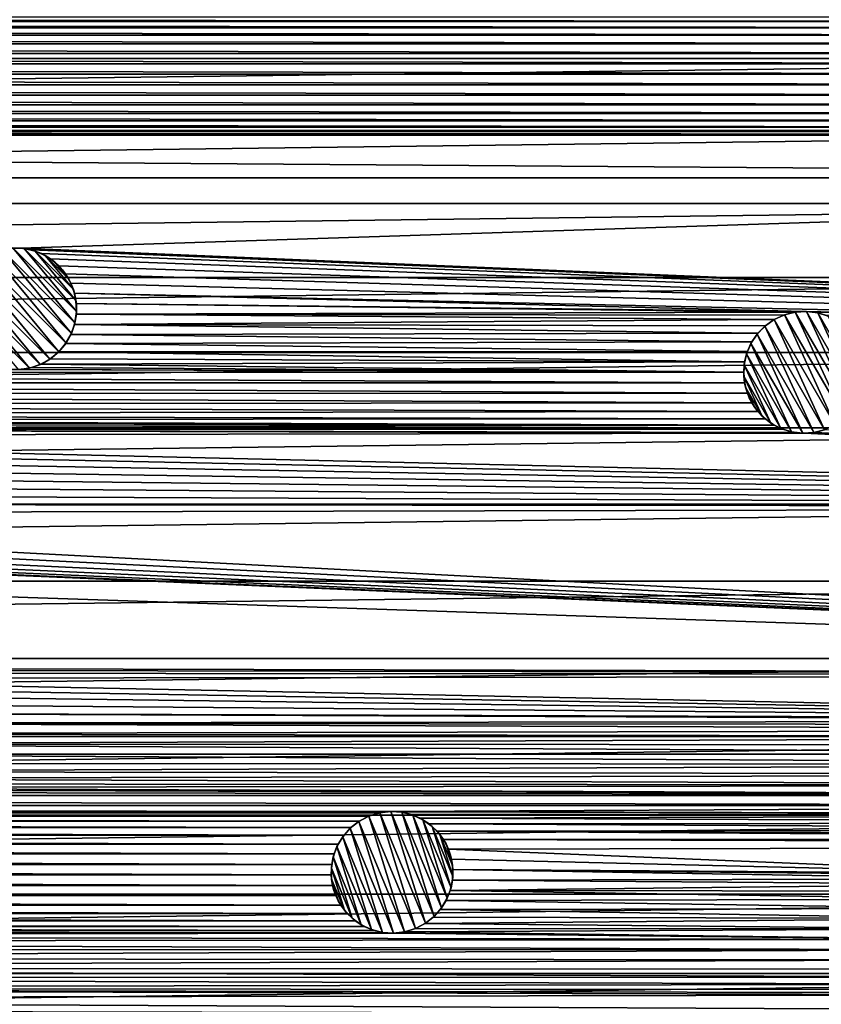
# Model space of a CAD drawing. Header units: metres. Extents: x -150 to 150, y -150 to 150.
# Tile 55 of 64: x 51 to 83, y 22 to 62. Entities that reach past the tile are written whole.
import ezdxf

# ---------------------------------------------------------------- set-up
doc = ezdxf.new("R2010")
doc.units = ezdxf.units.M
doc.layers.add('solid_P32600', color=7, linetype='CONTINUOUS')

msp = doc.modelspace()

# ---------------------------------------------------------------- linework, layer by layer
at = {"layer": 'solid_P32600'}
for points in [[(114.539948, 63.573185, 5), (-114.539948, 63.573185, 5), (-116.113564, 60.651768, 5)], [(116.113564, 60.651768, 5), (114.539948, 63.573185, 5), (-116.113564, 60.651768, 5)], [(102.67305, 62.165062), (-102.67305, 62.165062), (-103.07444, 62.350662)], [(103.07444, 62.350662), (102.67305, 62.165062), (-103.07444, 62.350662)], [(102.311623, 61.910244), (-102.311623, 61.910244), (-102.67305, 62.165062)], [(102.311623, 61.910244), (-102.67305, 62.165062), (102.67305, 62.165062)], [(102.007935, 61.606968), (-102.007935, 61.606968), (-102.311623, 61.910244)], [(102.311623, 61.910244), (102.007935, 61.606968), (-102.311623, 61.910244)], [(101.758728, 61.249569), (-101.758728, 61.249569), (-102.007935, 61.606968)], [(102.007935, 61.606968), (101.758728, 61.249569), (-102.007935, 61.606968)], [(101.573814, 60.855049), (-101.573814, 60.855049), (-101.758728, 61.249569)], [(101.758728, 61.249569), (101.573814, 60.855049), (-101.758728, 61.249569)], [(116.113564, 60.651768, 5), (-116.113564, 60.651768, 5), (-117.611496, 57.693214, 5)], [(117.611496, 57.693214, 5), (116.113564, 60.651768, 5), (-117.611496, 57.693214, 5)], [(101.461876, 60.433971), (-101.461876, 60.433971), (-101.573814, 60.855049)], [(101.573814, 60.855049), (101.461876, 60.433971), (-101.573814, 60.855049)], [(101.42305, 60), (-101.42305, 60), (-101.461876, 60.433971)], [(101.461876, 60.433971), (101.42305, 60), (-101.461876, 60.433971)], [(101.461876, 59.566029), (-101.461876, 59.566029), (-101.42305, 60)], [(101.42305, 60), (101.461876, 59.566029), (-101.42305, 60)], [(101.573814, 59.144951), (-101.573814, 59.144951), (-101.461876, 59.566029)], [(101.461876, 59.566029), (101.573814, 59.144951), (-101.461876, 59.566029)], [(101.758728, 58.750431), (-101.758728, 58.750431), (-101.573814, 59.144951)], [(101.573814, 59.144951), (101.758728, 58.750431), (-101.573814, 59.144951)], [(102.007935, 58.393032), (-102.007935, 58.393032), (-101.758728, 58.750431)], [(101.758728, 58.750431), (102.007935, 58.393032), (-101.758728, 58.750431)], [(102.316635, 58.085548), (-102.316635, 58.085548), (-102.007935, 58.393032)], [(102.007935, 58.393032), (102.316635, 58.085548), (-102.007935, 58.393032)], [(103.068291, 57.651577), (-103.068291, 57.651577), (-102.67305, 57.834938)], [(102.67305, 57.834938), (-102.67305, 57.834938), (-102.316635, 58.085548)], [(102.67305, 57.834938), (103.068291, 57.651577), (-102.67305, 57.834938)], [(102.316635, 58.085548), (102.67305, 57.834938), (-102.316635, 58.085548)], [(-103.92305, 57.500862), (139.255417, 55.748329), (-139.255417, 55.748329)], [(117.611496, 57.693214, 5), (-117.611496, 57.693214, 5), (-119.035812, 54.693779, 5)], [(119.035812, 54.693779, 5), (117.611496, 57.693214, 5), (-119.035812, 54.693779, 5)], [(103.92305, 57.500862), (-103.92305, 57.500862), (-103.48893, 57.537979)], [(103.92305, 57.500862), (139.255417, 55.748329), (-103.92305, 57.500862)], [(103.48893, 57.537979), (-103.48893, 57.537979), (-103.068291, 57.651577)], [(103.48893, 57.537979), (103.92305, 57.500862), (-103.48893, 57.537979)], [(103.068291, 57.651577), (103.48893, 57.537979), (-103.068291, 57.651577)], [(50.599171, 52.870987), (-139.255417, 55.748329), (139.255417, 55.748329)], [(50.599171, 52.870987), (50.163467, 52.871845), (-139.255417, 55.748329)], [(50.599171, 52.870987), (139.255417, 55.748329), (141.749542, 49.061657)], [(119.035812, 54.693779, 5), (-119.035812, 54.693779, 5), (-120.384026, 51.658955, 5)], [(120.384026, 51.658955, 5), (119.035812, 54.693779, 5), (-120.384026, 51.658955, 5)], [(48.977123, 52.447952, -2.5), (49.37291, 52.668911, -2.5), (52.447952, 48.977123, -2.5)], [(49.37291, 52.668911, -2.5), (49.808212, 52.813446, -2.5), (52.668911, 49.37291, -2.5)], [(49.37291, 52.668911, -2.5), (52.668911, 49.37291, -2.5), (52.447952, 48.977123, -2.5)], [(49.808212, 52.813446, -2.5), (50.267914, 52.878548, -2.5), (52.813446, 49.808212, -2.5)], [(49.808212, 52.813446, -2.5), (52.813446, 49.808212, -2.5), (52.668911, 49.37291, -2.5)], [(50.267914, 52.878548, -2.5), (50.163467, 52.871845), (50.599171, 52.870987)], [(50.267914, 52.878548, -2.5), (50.599171, 52.870987), (50.724892, 52.856483, -2.5)], [(50.267914, 52.878548, -2.5), (52.878548, 50.267914, -2.5), (52.813446, 49.808212, -2.5)], [(50.267914, 52.878548, -2.5), (50.724892, 52.856483, -2.5), (52.878548, 50.267914, -2.5)], [(51.028404, 52.796173), (50.599171, 52.870987), (141.749542, 49.061657)], [(50.724892, 52.856483, -2.5), (50.599171, 52.870987), (51.028404, 52.796173)], [(50.724892, 52.856483, -2.5), (51.028404, 52.796173), (51.177952, 52.750561, -2.5)], [(50.724892, 52.856483, -2.5), (52.856483, 50.724892, -2.5), (52.878548, 50.267914, -2.5)], [(50.724892, 52.856483, -2.5), (51.177952, 52.750561, -2.5), (52.856483, 50.724892, -2.5)], [(51.437538, 52.646347), (51.028404, 52.796173), (141.749542, 49.061657)], [(51.177952, 52.750561, -2.5), (51.028404, 52.796173), (51.437538, 52.646347)], [(51.177952, 52.750561, -2.5), (51.437538, 52.646347), (51.595501, 52.565647, -2.5)], [(51.177952, 52.750561, -2.5), (52.750561, 51.177952, -2.5), (52.856483, 50.724892, -2.5)], [(51.177952, 52.750561, -2.5), (51.595501, 52.565647, -2.5), (52.750561, 51.177952, -2.5)], [(51.8153, 52.429237), (51.437538, 52.646347), (141.749542, 49.061657)], [(51.595501, 52.565647, -2.5), (51.437538, 52.646347), (51.8153, 52.429237)], [(51.595501, 52.565647, -2.5), (51.8153, 52.429237), (51.979885, 52.302597, -2.5)], [(51.595501, 52.565647, -2.5), (52.565647, 51.595501, -2.5), (52.750561, 51.177952, -2.5)], [(51.595501, 52.565647, -2.5), (51.979885, 52.302597, -2.5), (52.565647, 51.595501, -2.5)], [(51.785595, 48.314762, -2.5), (48.314762, 51.785595, -2.5), (48.61359, 52.149124, -2.5)], [(48.977123, 52.447952, -2.5), (52.149124, 48.61359, -2.5), (48.61359, 52.149124, -2.5)], [(52.149124, 48.61359, -2.5), (51.785595, 48.314762, -2.5), (48.61359, 52.149124, -2.5)], [(48.977123, 52.447952, -2.5), (52.447952, 48.977123, -2.5), (52.149124, 48.61359, -2.5)], [(52.148518, 52.148518), (51.8153, 52.429237), (141.749542, 49.061657)], [(51.979885, 52.302597, -2.5), (51.8153, 52.429237), (52.148518, 52.148518)], [(51.979885, 52.302597, -2.5), (52.148518, 52.148518), (52.302597, 51.979885, -2.5)], [(51.979885, 52.302597, -2.5), (52.302597, 51.979885, -2.5), (52.565647, 51.595501, -2.5)], [(52.429237, 51.8153), (52.148518, 52.148518), (141.749542, 49.061657)], [(52.302597, 51.979885, -2.5), (52.148518, 52.148518), (52.429237, 51.8153)], [(51.389809, 48.093803, -2.5), (48.093803, 51.389809, -2.5), (48.314762, 51.785595, -2.5)], [(51.785595, 48.314762, -2.5), (51.389809, 48.093803, -2.5), (48.314762, 51.785595, -2.5)], [(52.302597, 51.979885, -2.5), (52.429237, 51.8153), (52.565647, 51.595501, -2.5)], [(52.646347, 51.437538), (52.429237, 51.8153), (141.749542, 49.061657)], [(52.565647, 51.595501, -2.5), (52.429237, 51.8153), (52.646347, 51.437538)], [(120.384026, 51.658955, 5), (-120.384026, 51.658955, 5), (-121.653488, 48.594536, 5)], [(121.653488, 48.594536, 5), (120.384026, 51.658955, 5), (-121.653488, 48.594536, 5)], [(50.954502, 47.949268, -2.5), (47.949268, 50.954502, -2.5), (48.093803, 51.389809, -2.5)], [(51.389809, 48.093803, -2.5), (50.954502, 47.949268, -2.5), (48.093803, 51.389809, -2.5)], [(52.565647, 51.595501, -2.5), (52.646347, 51.437538), (52.750561, 51.177952, -2.5)], [(52.796173, 51.028404), (52.646347, 51.437538), (141.749542, 49.061657)], [(52.750561, 51.177952, -2.5), (52.646347, 51.437538), (52.796173, 51.028404)], [(50.954502, 47.949268, -2.5), (50.494801, 47.884171, -2.5), (47.949268, 50.954502, -2.5)], [(52.750561, 51.177952, -2.5), (52.796173, 51.028404), (52.856483, 50.724892, -2.5)], [(52.796173, 51.028404), (141.749542, 49.061657), (82.748726, 50.274139)], [(52.870987, 50.599171), (52.796173, 51.028404), (82.748726, 50.274139)], [(52.856483, 50.724892, -2.5), (52.796173, 51.028404), (52.870987, 50.599171)], [(52.856483, 50.724892, -2.5), (52.870987, 50.599171), (52.878548, 50.267914, -2.5)], [(52.870987, 50.599171), (82.748726, 50.274139), (82.314606, 50.237019)], [(52.871845, 50.163467), (52.870987, 50.599171), (82.314606, 50.237019)], [(52.878548, 50.267914, -2.5), (52.870987, 50.599171), (52.871845, 50.163467)], [(52.795341, 49.734535), (52.871845, 50.163467), (81.498726, 49.940063)], [(52.813446, 49.808212, -2.5), (52.871845, 50.163467), (52.795341, 49.734535)], [(52.878548, 50.267914, -2.5), (52.871845, 50.163467), (52.813446, 49.808212, -2.5)], [(52.871845, 50.163467), (82.314606, 50.237019), (81.900124, 50.12566)], [(52.871845, 50.163467), (81.900124, 50.12566), (81.498726, 49.940063)], [(81.927216, 50.134621, -2.5), (81.498726, 49.940063, -2.5), (81.900124, 50.12566)], [(81.927216, 50.134621, -2.5), (83.998726, 45.609936, -2.5), (81.498726, 49.940063, -2.5)], [(81.498726, 49.940063, -2.5), (81.498726, 49.940063), (81.900124, 50.12566)], [(81.927216, 50.134621, -2.5), (81.900124, 50.12566), (82.314606, 50.237019)], [(81.927216, 50.134621, -2.5), (82.314606, 50.237019), (82.366699, 50.245613, -2.5)], [(81.927216, 50.134621, -2.5), (82.366699, 50.245613, -2.5), (84.381462, 45.883739, -2.5)], [(81.927216, 50.134621, -2.5), (84.381462, 45.883739, -2.5), (83.998726, 45.609936, -2.5)], [(82.366699, 50.245613, -2.5), (82.314606, 50.237019), (82.748726, 50.274139)], [(82.366699, 50.245613, -2.5), (82.748726, 50.274139), (82.824585, 50.272556, -2.5)], [(82.366699, 50.245613, -2.5), (82.824585, 50.272556, -2.5), (84.697327, 46.208851, -2.5)], [(82.366699, 50.245613, -2.5), (84.697327, 46.208851, -2.5), (84.381462, 45.883739, -2.5)], [(83.182846, 50.237019), (82.748726, 50.274139), (141.749542, 49.061657)], [(82.824585, 50.272556, -2.5), (82.748726, 50.274139), (83.182846, 50.237019)], [(82.824585, 50.272556, -2.5), (83.182846, 50.237019), (83.285469, 50.216461, -2.5)], [(82.824585, 50.272556, -2.5), (84.9496, 46.591911, -2.5), (84.697327, 46.208851, -2.5)], [(82.824585, 50.272556, -2.5), (83.285469, 50.216461, -2.5), (84.9496, 46.591911, -2.5)], [(83.603485, 50.123421), (83.182846, 50.237019), (141.749542, 49.061657)], [(83.285469, 50.216461, -2.5), (83.182846, 50.237019), (83.603485, 50.123421)], [(83.285469, 50.216461, -2.5), (83.603485, 50.123421), (83.721161, 50.076878, -2.5)], [(83.285469, 50.216461, -2.5), (85.131462, 47.0191, -2.5), (84.9496, 46.591911, -2.5)], [(83.285469, 50.216461, -2.5), (83.721161, 50.076878, -2.5), (85.131462, 47.0191, -2.5)], [(52.647129, 49.324814), (52.795341, 49.734535), (80.833618, 49.381969)], [(52.668911, 49.37291, -2.5), (52.795341, 49.734535), (52.647129, 49.324814)], [(52.813446, 49.808212, -2.5), (52.795341, 49.734535), (52.668911, 49.37291, -2.5)], [(52.795341, 49.734535), (81.498726, 49.940063), (81.137299, 49.685246)], [(52.795341, 49.734535), (81.137299, 49.685246), (80.833618, 49.381969)], [(81.11599, 49.666264, -2.5), (80.833618, 49.381969), (81.137299, 49.685246)], [(81.11599, 49.666264, -2.5), (81.137299, 49.685246), (81.498726, 49.940063)], [(81.11599, 49.666264, -2.5), (81.498726, 49.940063), (81.498726, 49.940063, -2.5)], [(83.570244, 45.415379, -2.5), (81.11599, 49.666264, -2.5), (81.498726, 49.940063, -2.5)], [(83.998726, 45.609936, -2.5), (83.570244, 45.415379, -2.5), (81.498726, 49.940063, -2.5)], [(52.432285, 48.953274), (52.647129, 49.324814), (80.584412, 49.02457)], [(52.447952, 48.977123, -2.5), (52.647129, 49.324814), (52.432285, 48.953274)], [(52.668911, 49.37291, -2.5), (52.647129, 49.324814), (52.447952, 48.977123, -2.5)], [(52.647129, 49.324814), (80.833618, 49.381969), (80.584412, 49.02457)], [(80.547852, 48.958088, -2.5), (80.584412, 49.02457), (80.800125, 49.341148, -2.5)], [(82.672874, 45.277443, -2.5), (80.547852, 48.958088, -2.5), (80.800125, 49.341148, -2.5)], [(80.800125, 49.341148, -2.5), (80.584412, 49.02457), (80.833618, 49.381969)], [(80.800125, 49.341148, -2.5), (80.833618, 49.381969), (81.11599, 49.666264, -2.5)], [(83.130753, 45.304386, -2.5), (80.800125, 49.341148, -2.5), (81.11599, 49.666264, -2.5)], [(83.130753, 45.304386, -2.5), (82.672874, 45.277443, -2.5), (80.800125, 49.341148, -2.5)], [(83.570244, 45.415379, -2.5), (83.130753, 45.304386, -2.5), (81.11599, 49.666264, -2.5)], [(52.447952, 48.977123, -2.5), (52.432285, 48.953274), (52.149124, 48.61359)], [(52.447952, 48.977123, -2.5), (52.149124, 48.61359), (52.149124, 48.61359, -2.5)], [(52.149124, 48.61359), (52.432285, 48.953274), (80.399498, 48.630051)], [(52.432285, 48.953274), (80.584412, 49.02457), (80.399498, 48.630051)], [(80.36599, 48.530899, -2.5), (80.399498, 48.630051), (80.547852, 48.958088, -2.5)], [(82.211983, 45.333538, -2.5), (80.36599, 48.530899, -2.5), (80.547852, 48.958088, -2.5)], [(80.547852, 48.958088, -2.5), (80.399498, 48.630051), (80.584412, 49.02457)], [(82.672874, 45.277443, -2.5), (82.211983, 45.333538, -2.5), (80.547852, 48.958088, -2.5)], [(121.653488, 48.594536, 5), (-121.653488, 48.594536, 5), (-122.844788, 45.49852, 5)], [(122.844788, 45.49852, 5), (121.653488, 48.594536, 5), (-122.844788, 45.49852, 5)], [(52.149124, 48.61359, -2.5), (51.809444, 48.330429), (51.785595, 48.314762, -2.5)], [(51.809444, 48.330429), (52.149124, 48.61359), (80.28756, 48.208969)], [(52.149124, 48.61359, -2.5), (52.149124, 48.61359), (51.809444, 48.330429)], [(52.149124, 48.61359), (80.399498, 48.630051), (80.28756, 48.208969)], [(80.269028, 48.083782, -2.5), (80.28756, 48.208969), (80.36599, 48.530899, -2.5)], [(81.776291, 45.473122, -2.5), (80.269028, 48.083782, -2.5), (80.36599, 48.530899, -2.5)], [(80.36599, 48.530899, -2.5), (80.28756, 48.208969), (80.399498, 48.630051)], [(82.211983, 45.333538, -2.5), (81.776291, 45.473122, -2.5), (80.36599, 48.530899, -2.5)], [(51.389809, 48.093803, -2.5), (51.028183, 47.967377), (50.954502, 47.949268, -2.5)], [(51.028183, 47.967377), (51.437904, 48.115589), (80.248726, 47.775002)], [(51.389809, 48.093803, -2.5), (51.437904, 48.115589), (51.028183, 47.967377)], [(51.785595, 48.314762, -2.5), (51.437904, 48.115589), (51.389809, 48.093803, -2.5)], [(51.437904, 48.115589), (51.809444, 48.330429), (80.28756, 48.208969)], [(51.785595, 48.314762, -2.5), (51.809444, 48.330429), (51.437904, 48.115589)], [(51.437904, 48.115589), (80.28756, 48.208969), (80.248726, 47.775002)], [(80.269028, 48.083782, -2.5), (80.248726, 47.775002), (80.28756, 48.208969)], [(80.254082, 47.618744, -2.5), (80.248726, 47.775002), (80.269028, 48.083782, -2.5)], [(81.366081, 45.692699, -2.5), (80.254082, 47.618744, -2.5), (80.269028, 48.083782, -2.5)], [(81.776291, 45.473122, -2.5), (81.366081, 45.692699, -2.5), (80.269028, 48.083782, -2.5)], [(2.349231, 47.755051), (50.163544, 47.891727), (80.248726, 47.775002)], [(2.349231, 47.755051), (80.248726, 47.775002), (80.28756, 47.34103)], [(2.460035, 47.340416), (2.349231, 47.755051), (80.28756, 47.34103)], [(50.163544, 47.891727), (50.599247, 47.890873), (80.248726, 47.775002)], [(50.494801, 47.884171, -2.5), (50.599247, 47.890873), (50.163544, 47.891727)], [(50.954502, 47.949268, -2.5), (50.599247, 47.890873), (50.494801, 47.884171, -2.5)], [(50.599247, 47.890873), (51.028183, 47.967377), (80.248726, 47.775002)], [(50.954502, 47.949268, -2.5), (51.028183, 47.967377), (50.599247, 47.890873)], [(80.254082, 47.618744, -2.5), (80.28756, 47.34103), (80.248726, 47.775002)], [(2.460035, 47.340416), (80.28756, 47.34103), (80.399498, 46.919949)], [(2.5, 46.900002), (2.460035, 47.340416), (80.399498, 46.919949)], [(80.324623, 47.167561, -2.5), (80.28756, 47.34103), (80.254082, 47.618744, -2.5)], [(81.01062, 45.979382, -2.5), (80.324623, 47.167561, -2.5), (80.254082, 47.618744, -2.5)], [(81.366081, 45.692699, -2.5), (81.01062, 45.979382, -2.5), (80.254082, 47.618744, -2.5)], [(80.324623, 47.167561, -2.5), (80.399498, 46.919949), (80.28756, 47.34103)], [(2.460035, 46.459583), (2.5, 46.900002), (80.584412, 46.525429)], [(2.5, 46.900002), (80.399498, 46.919949), (80.584412, 46.525429)], [(80.479225, 46.728195, -2.5), (80.399498, 46.919949), (80.324623, 47.167561, -2.5)], [(80.707413, 46.332954, -2.5), (80.479225, 46.728195, -2.5), (80.324623, 47.167561, -2.5)], [(81.01062, 45.979382, -2.5), (80.707413, 46.332954, -2.5), (80.324623, 47.167561, -2.5)], [(80.479225, 46.728195, -2.5), (80.584412, 46.525429), (80.399498, 46.919949)], [(2.349231, 46.044949), (2.460035, 46.459583), (80.833618, 46.16803)], [(2.460035, 46.459583), (80.584412, 46.525429), (80.833618, 46.16803)], [(80.707413, 46.332954, -2.5), (80.584412, 46.525429), (80.479225, 46.728195, -2.5)], [(80.707413, 46.332954, -2.5), (80.833618, 46.16803), (80.584412, 46.525429)], [(2.349231, 46.044949), (80.833618, 46.16803), (81.142311, 45.86055)], [(18.056864, 45.82671), (2.349231, 46.044949), (81.142311, 45.86055)], [(81.01062, 45.979382, -2.5), (80.833618, 46.16803), (80.707413, 46.332954, -2.5)], [(81.01062, 45.979382, -2.5), (81.142311, 45.86055), (80.833618, 46.16803)], [(18.056864, 45.82671), (81.142311, 45.86055), (81.498726, 45.609936)], [(18.488953, 45.770691), (18.056864, 45.82671), (81.498726, 45.609936)], [(18.904232, 45.638855), (18.488953, 45.770691), (81.498726, 45.609936)], [(19.291101, 45.438427), (18.904232, 45.638855), (81.498726, 45.609936)], [(81.366081, 45.692699, -2.5), (81.142311, 45.86055), (81.01062, 45.979382, -2.5)], [(81.366081, 45.692699, -2.5), (81.498726, 45.609936), (81.142311, 45.86055)], [(81.776291, 45.473122, -2.5), (81.498726, 45.609936), (81.366081, 45.692699, -2.5)], [(122.844788, 45.49852, 5), (-122.844788, 45.49852, 5), (-123.958557, 42.369938, 5)], [(123.958557, 42.369938, 5), (122.844788, 45.49852, 5), (-123.958557, 42.369938, 5)], [(19.291101, 45.438427), (81.498726, 45.609936), (81.893974, 45.426579)], [(19.291101, 45.438427), (82.314606, 45.312981), (82.748726, 45.27586)], [(19.636248, 45.172508), (19.291101, 45.438427), (82.748726, 45.27586)], [(19.291101, 45.438427), (81.893974, 45.426579), (82.314606, 45.312981)], [(19.636248, 45.172508), (82.748726, 45.27586), (143.92424, 42.258408)], [(81.776291, 45.473122, -2.5), (81.893974, 45.426579), (81.498726, 45.609936)], [(82.211983, 45.333538, -2.5), (81.893974, 45.426579), (81.776291, 45.473122, -2.5)], [(82.211983, 45.333538, -2.5), (82.314606, 45.312981), (81.893974, 45.426579)], [(82.672874, 45.277443, -2.5), (82.314606, 45.312981), (82.211983, 45.333538, -2.5)], [(82.672874, 45.277443, -2.5), (82.748726, 45.27586), (82.314606, 45.312981)], [(83.130753, 45.304386, -2.5), (82.748726, 45.27586), (82.672874, 45.277443, -2.5)], [(82.748726, 45.27586), (83.182846, 45.312981), (143.92424, 42.258408)], [(83.130753, 45.304386, -2.5), (83.182846, 45.312981), (82.748726, 45.27586)], [(83.570244, 45.415379, -2.5), (83.182846, 45.312981), (83.130753, 45.304386, -2.5)], [(83.182846, 45.312981), (83.597336, 45.424339), (143.92424, 42.258408)], [(83.570244, 45.415379, -2.5), (83.597336, 45.424339), (83.182846, 45.312981)], [(19.931236, 44.851852), (19.636248, 45.172508), (143.92424, 42.258408)], [(20.164616, 44.483925), (19.931236, 44.851852), (143.92424, 42.258408)], [(20.332146, 44.081715), (20.164616, 44.483925), (143.92424, 42.258408)], [(20.425611, 43.656155), (20.332146, 44.081715), (143.92424, 42.258408)], [(20.445473, 43.220901), (20.425611, 43.656155), (143.92424, 42.258408)], [(20.38917, 42.795429), (20.445473, 43.220901), (143.92424, 42.258408)], [(20.257551, 42.373241), (20.38917, 42.795429), (143.92424, 42.258408)], [(123.958557, 42.369938, 5), (-123.958557, 42.369938, 5), (-124.992691, 39.214821, 5)], [(124.992691, 39.214821, 5), (123.958557, 42.369938, 5), (-124.992691, 39.214821, 5)], [(20.052088, 41.981644), (20.257551, 42.373241), (143.92424, 42.258408)], [(20.052088, 41.981644), (143.92424, 42.258408), (145.771255, 35.365265)], [(19.469233, 41.347248), (19.791046, 41.640976), (145.771255, 35.365265)], [(19.791046, 41.640976), (20.052088, 41.981644), (145.771255, 35.365265)], [(19.102224, 41.112423), (19.469233, 41.347248), (145.771255, 35.365265)], [(17.838842, 40.833191), (145.771255, 35.365265), (-17.838842, 40.833191)], [(33.381123, 35.652935), (-17.838842, 40.833191), (145.771255, 35.365265)], [(17.838842, 40.833191), (18.274168, 40.851337), (145.771255, 35.365265)], [(18.274168, 40.851337), (18.699358, 40.94648), (145.771255, 35.365265)], [(18.699358, 40.94648), (19.102224, 41.112423), (145.771255, 35.365265)], [(124.992691, 39.214821, 5), (-124.992691, 39.214821, 5), (-125.945274, 36.038628, 5)], [(125.945274, 36.038628, 5), (124.992691, 39.214821, 5), (-125.945274, 36.038628, 5)], [(125.945274, 36.038628, 5), (-125.945274, 36.038628, 5), (-126.817566, 32.83675, 5)], [(126.817566, 32.83675, 5), (125.945274, 36.038628, 5), (-126.817566, 32.83675, 5)], [(33.810356, 35.578121), (33.381123, 35.652935), (145.771255, 35.365265)], [(34.21949, 35.428299), (33.810356, 35.578121), (145.771255, 35.365265)], [(34.597248, 35.211189), (34.21949, 35.428299), (145.771255, 35.365265)], [(34.597248, 35.211189), (145.771255, 35.365265), (116.12899, 33.548771)], [(34.930466, 34.930466), (34.597248, 35.211189), (116.12899, 33.548771)], [(35.211189, 34.597248), (34.930466, 34.930466), (116.12899, 33.548771)], [(35.428299, 34.21949), (35.211189, 34.597248), (116.12899, 33.548771)], [(35.578121, 33.810356), (35.428299, 34.21949), (116.12899, 33.548771)], [(35.578121, 33.810356), (115.699806, 33.548485), (115.264053, 33.473099)], [(35.652935, 33.381123), (35.578121, 33.810356), (115.264053, 33.473099)], [(35.578121, 33.810356), (116.12899, 33.548771), (115.699806, 33.548485)], [(35.652935, 33.381123), (115.264053, 33.473099), (114.848984, 33.320507)], [(35.652935, 33.381123), (114.848984, 33.320507), (114.477158, 33.106167)], [(35.653793, 32.945419), (35.652935, 33.381123), (114.477158, 33.106167)], [(126.817566, 32.83675, 5), (-126.817566, 32.83675, 5), (-127.609207, 29.611324, 5)], [(127.609207, 29.611324, 5), (126.817566, 32.83675, 5), (-127.609207, 29.611324, 5)], [(35.57729, 32.516483), (35.653793, 32.945419), (114.143944, 32.825443)], [(35.57729, 32.516483), (114.143944, 32.825443), (113.86322, 32.492226)], [(35.653793, 32.945419), (114.477158, 33.106167), (114.143944, 32.825443)], [(35.429077, 32.106762), (35.57729, 32.516483), (113.646111, 32.114468)], [(35.57729, 32.516483), (113.86322, 32.492226), (113.646111, 32.114468)], [(35.214237, 31.735222), (35.429077, 32.106762), (113.496284, 31.705334)], [(35.429077, 32.106762), (113.646111, 32.114468), (113.496284, 31.705334)], [(34.931076, 31.39554), (35.214237, 31.735222), (113.496284, 31.705334)], [(34.931076, 31.39554), (113.496284, 31.705334), (113.421471, 31.2761)], [(34.219852, 30.897539), (34.591393, 31.112379), (113.420616, 30.840397)], [(34.591393, 31.112379), (34.931076, 31.39554), (113.421471, 31.2761)], [(34.591393, 31.112379), (113.421471, 31.2761), (113.420616, 30.840397)], [(33.381199, 30.672821), (33.810131, 30.749325), (113.497116, 30.411461)], [(33.810131, 30.749325), (34.219852, 30.897539), (113.420616, 30.840397)], [(33.810131, 30.749325), (113.420616, 30.840397), (113.497116, 30.411461)], [(113.645332, 30.00174), (-113.645332, 30.00174), (-113.497116, 30.411461)], [(-33.381199, 30.672821), (113.497116, 30.411461), (-113.497116, 30.411461)], [(113.497116, 30.411461), (113.645332, 30.00174), (-113.497116, 30.411461)], [(33.381199, 30.672821), (113.497116, 30.411461), (-33.381199, 30.672821)], [(65.717369, 29.763815), (-113.645332, 30.00174), (113.645332, 30.00174)], [(65.717369, 29.763815), (-65.717369, 29.763815), (-113.645332, 30.00174)], [(65.717369, 29.763815), (113.645332, 30.00174), (113.863922, 29.624838)], [(127.609207, 29.611324, 5), (-127.609207, 29.611324, 5), (-128.318695, 26.368557, 5)], [(128.318695, 26.368557, 5), (127.609207, 29.611324, 5), (-128.318695, 26.368557, 5)], [(65.291893, 29.70751), (-65.291893, 29.70751), (-65.717369, 29.763815)], [(65.717369, 29.763815), (65.291893, 29.70751), (-65.717369, 29.763815)], [(64.869705, 29.575893), (-64.869705, 29.575893), (-65.291893, 29.70751)], [(65.291893, 29.70751), (64.869705, 29.575893), (-65.291893, 29.70751)], [(64.478111, 29.37043), (-64.478111, 29.37043), (-64.869705, 29.575893)], [(64.478111, 29.37043), (-64.869705, 29.575893), (64.869705, 29.575893)], [(64.454506, 29.354391, -2.5), (64.478111, 29.37043), (64.869705, 29.575893)], [(64.454506, 29.354391, -2.5), (64.869705, 29.575893), (64.869705, 29.575893, -2.5)], [(66.332909, 24.819532, -2.5), (64.454506, 29.354391, -2.5), (64.869705, 29.575893, -2.5)], [(65.319923, 29.712858, -2.5), (64.869705, 29.575893, -2.5), (65.291893, 29.70751)], [(65.319923, 29.712858, -2.5), (66.783127, 24.956495, -2.5), (64.869705, 29.575893, -2.5)], [(64.869705, 29.575893, -2.5), (64.869705, 29.575893), (65.291893, 29.70751)], [(66.783127, 24.956495, -2.5), (66.332909, 24.819532, -2.5), (64.869705, 29.575893, -2.5)], [(65.319923, 29.712858, -2.5), (65.291893, 29.70751), (65.717369, 29.763815)], [(65.319923, 29.712858, -2.5), (65.717369, 29.763815), (65.770142, 29.765535, -2.5)], [(65.319923, 29.712858, -2.5), (65.770142, 29.765535, -2.5), (67.198326, 25.177998, -2.5)], [(65.319923, 29.712858, -2.5), (67.198326, 25.177998, -2.5), (66.783127, 24.956495, -2.5)], [(65.770142, 29.765535, -2.5), (65.717369, 29.763815), (66.152618, 29.743954)], [(66.152618, 29.743954), (65.717369, 29.763815), (113.863922, 29.624838)], [(65.770142, 29.765535, -2.5), (66.152618, 29.743954), (66.227615, 29.732485, -2.5)], [(65.770142, 29.765535, -2.5), (67.553925, 25.459099, -2.5), (67.198326, 25.177998, -2.5)], [(65.770142, 29.765535, -2.5), (66.227615, 29.732485, -2.5), (67.553925, 25.459099, -2.5)], [(66.578178, 29.650486), (66.152618, 29.743954), (113.863922, 29.624838)], [(66.227615, 29.732485, -2.5), (66.152618, 29.743954), (66.578178, 29.650486)], [(66.227615, 29.732485, -2.5), (66.578178, 29.650486), (66.677238, 29.616709, -2.5)], [(66.227615, 29.732485, -2.5), (67.854042, 25.805958, -2.5), (67.553925, 25.459099, -2.5)], [(66.227615, 29.732485, -2.5), (66.677238, 29.616709, -2.5), (67.854042, 25.805958, -2.5)], [(66.980392, 29.482958), (66.578178, 29.650486), (113.863922, 29.624838)], [(66.677238, 29.616709, -2.5), (66.578178, 29.650486), (66.980392, 29.482958)], [(66.677238, 29.616709, -2.5), (66.980392, 29.482958), (67.090988, 29.42145, -2.5)], [(66.677238, 29.616709, -2.5), (68.090103, 26.205753, -2.5), (67.854042, 25.805958, -2.5)], [(66.677238, 29.616709, -2.5), (67.090988, 29.42145, -2.5), (68.090103, 26.205753, -2.5)], [(66.980392, 29.482958), (113.863922, 29.624838), (114.143333, 29.290518)], [(67.34832, 29.249578), (66.980392, 29.482958), (114.143333, 29.290518)], [(67.090988, 29.42145, -2.5), (66.980392, 29.482958), (67.34832, 29.249578)], [(64.137444, 29.109388), (-64.137444, 29.109388), (-64.478111, 29.37043)], [(64.478111, 29.37043), (64.137444, 29.109388), (-64.478111, 29.37043)], [(63.843716, 28.787575), (-63.843716, 28.787575), (-64.137444, 29.109388)], [(64.137444, 29.109388), (63.843716, 28.787575), (-64.137444, 29.109388)], [(64.098907, 29.07329, -2.5), (63.843716, 28.787575), (64.137444, 29.109388)], [(64.098907, 29.07329, -2.5), (64.137444, 29.109388), (64.454506, 29.354391, -2.5)], [(65.88269, 24.766853, -2.5), (64.098907, 29.07329, -2.5), (64.454506, 29.354391, -2.5)], [(64.454506, 29.354391, -2.5), (64.137444, 29.109388), (64.478111, 29.37043)], [(66.332909, 24.819532, -2.5), (65.88269, 24.766853, -2.5), (64.454506, 29.354391, -2.5)], [(67.090988, 29.42145, -2.5), (67.34832, 29.249578), (67.469025, 29.150211, -2.5)], [(67.090988, 29.42145, -2.5), (68.244598, 26.636387, -2.5), (68.090103, 26.205753, -2.5)], [(67.090988, 29.42145, -2.5), (67.469025, 29.150211, -2.5), (68.244598, 26.636387, -2.5)], [(67.34832, 29.249578), (114.143333, 29.290518), (114.477654, 29.01111)], [(67.668976, 28.954588), (67.34832, 29.249578), (114.477654, 29.01111)], [(67.469025, 29.150211, -2.5), (67.34832, 29.249578), (67.668976, 28.954588)], [(67.469025, 29.150211, -2.5), (67.668976, 28.954588), (67.784035, 28.819582, -2.5)], [(67.469025, 29.150211, -2.5), (68.320122, 27.095495, -2.5), (68.244598, 26.636387, -2.5)], [(67.469025, 29.150211, -2.5), (67.784035, 28.819582, -2.5), (68.320122, 27.095495, -2.5)], [(63.608891, 28.420567), (-63.608891, 28.420567), (-63.843716, 28.787575)], [(63.843716, 28.787575), (63.608891, 28.420567), (-63.843716, 28.787575)], [(63.562729, 28.326635, -2.5), (63.608891, 28.420567), (63.798794, 28.726433, -2.5)], [(64.975594, 24.91568, -2.5), (63.562729, 28.326635, -2.5), (63.798794, 28.726433, -2.5)], [(63.798794, 28.726433, -2.5), (63.608891, 28.420567), (63.843716, 28.787575)], [(63.798794, 28.726433, -2.5), (63.843716, 28.787575), (64.098907, 29.07329, -2.5)], [(65.425217, 24.799906, -2.5), (63.798794, 28.726433, -2.5), (64.098907, 29.07329, -2.5)], [(65.425217, 24.799906, -2.5), (64.975594, 24.91568, -2.5), (63.798794, 28.726433, -2.5)], [(65.88269, 24.766853, -2.5), (65.425217, 24.799906, -2.5), (64.098907, 29.07329, -2.5)], [(67.668976, 28.954588), (114.477654, 29.01111), (114.854553, 28.792517)], [(67.668976, 28.954588), (114.854553, 28.792517), (115.264275, 28.644302)], [(67.934898, 28.609444), (67.668976, 28.954588), (115.264275, 28.644302)], [(67.784035, 28.819582, -2.5), (67.668976, 28.954588), (67.934898, 28.609444)], [(67.784035, 28.819582, -2.5), (67.934898, 28.609444), (68.03849, 28.429459, -2.5)], [(67.784035, 28.819582, -2.5), (68.309067, 27.552027, -2.5), (68.320122, 27.095495, -2.5)], [(67.784035, 28.819582, -2.5), (68.03849, 28.429459, -2.5), (68.309067, 27.552027, -2.5)], [(63.442947, 28.0177), (-63.442947, 28.0177), (-63.608891, 28.420567)], [(63.608891, 28.420567), (63.442947, 28.0177), (-63.608891, 28.420567)], [(63.408234, 27.896002, -2.5), (63.442947, 28.0177), (63.562729, 28.326635, -2.5)], [(64.561844, 25.110939, -2.5), (63.408234, 27.896002, -2.5), (63.562729, 28.326635, -2.5)], [(63.562729, 28.326635, -2.5), (63.442947, 28.0177), (63.608891, 28.420567)], [(64.975594, 24.91568, -2.5), (64.561844, 25.110939, -2.5), (63.562729, 28.326635, -2.5)], [(67.934898, 28.609444), (115.264275, 28.644302), (115.693207, 28.567799)], [(67.934898, 28.609444), (115.693207, 28.567799), (147.289536, 28.386127)], [(68.135323, 28.222574), (67.934898, 28.609444), (147.289536, 28.386127)], [(68.03849, 28.429459, -2.5), (67.934898, 28.609444), (68.135323, 28.222574)], [(68.03849, 28.429459, -2.5), (68.135323, 28.222574), (68.213142, 28.007816, -2.5)], [(68.03849, 28.429459, -2.5), (68.213142, 28.007816, -2.5), (68.309067, 27.552027, -2.5)], [(68.135323, 28.222574), (147.289536, 28.386127), (92.5121, 27.220646)], [(63.347805, 27.59251), (-63.347805, 27.59251), (-63.442947, 28.0177)], [(63.442947, 28.0177), (63.347805, 27.59251), (-63.442947, 28.0177)], [(63.332714, 27.436893, -2.5), (63.347805, 27.59251), (63.408234, 27.896002, -2.5)], [(64.183807, 25.382179, -2.5), (63.332714, 27.436893, -2.5), (63.408234, 27.896002, -2.5)], [(63.408234, 27.896002, -2.5), (63.347805, 27.59251), (63.442947, 28.0177)], [(64.561844, 25.110939, -2.5), (64.183807, 25.382179, -2.5), (63.408234, 27.896002, -2.5)], [(68.267159, 27.807293), (68.135323, 28.222574), (92.5121, 27.220646)], [(68.213142, 28.007816, -2.5), (68.135323, 28.222574), (68.267159, 27.807293)], [(68.213142, 28.007816, -2.5), (68.267159, 27.807293), (68.309067, 27.552027, -2.5)], [(63.329655, 27.157185), (-63.329655, 27.157185), (-63.347805, 27.59251)], [(63.347805, 27.59251), (63.329655, 27.157185), (-63.347805, 27.59251)], [(63.332714, 27.436893, -2.5), (63.329655, 27.157185), (63.347805, 27.59251)], [(68.323174, 27.375206), (68.267159, 27.807293), (92.5121, 27.220646)], [(68.309067, 27.552027, -2.5), (68.267159, 27.807293), (68.323174, 27.375206)], [(68.309067, 27.552027, -2.5), (68.323174, 27.375206), (68.320122, 27.095495, -2.5)], [(63.385677, 26.725096), (-63.385677, 26.725096), (-63.329655, 27.157185)], [(63.329655, 27.157185), (63.385677, 26.725096), (-63.329655, 27.157185)], [(63.343761, 26.980362, -2.5), (63.329655, 27.157185), (63.332714, 27.436893, -2.5)], [(63.343761, 26.980362, -2.5), (63.385677, 26.725096), (63.329655, 27.157185)], [(63.868801, 25.712807, -2.5), (63.343761, 26.980362, -2.5), (63.332714, 27.436893, -2.5)], [(64.183807, 25.382179, -2.5), (63.868801, 25.712807, -2.5), (63.332714, 27.436893, -2.5)], [(68.320122, 27.095495, -2.5), (68.305031, 26.939878), (68.244598, 26.636387, -2.5)], [(68.305031, 26.939878), (68.323174, 27.375206), (91.232101, 26.992382)], [(68.320122, 27.095495, -2.5), (68.323174, 27.375206), (68.305031, 26.939878)], [(68.323174, 27.375206), (92.082916, 27.22036), (91.647163, 27.144974)], [(68.323174, 27.375206), (91.647163, 27.144974), (91.232101, 26.992382)], [(68.323174, 27.375206), (92.5121, 27.220646), (92.082916, 27.22036)], [(63.517513, 26.309816), (-63.517513, 26.309816), (-63.385677, 26.725096)], [(63.385677, 26.725096), (63.517513, 26.309816), (-63.385677, 26.725096)], [(63.439693, 26.524574, -2.5), (63.385677, 26.725096), (63.343761, 26.980362, -2.5)], [(63.614342, 26.102932, -2.5), (63.439693, 26.524574, -2.5), (63.343761, 26.980362, -2.5)], [(63.868801, 25.712807, -2.5), (63.614342, 26.102932, -2.5), (63.343761, 26.980362, -2.5)], [(63.439693, 26.524574, -2.5), (63.517513, 26.309816), (63.385677, 26.725096)], [(68.209885, 26.514688), (68.305031, 26.939878), (90.860275, 26.77804)], [(68.244598, 26.636387, -2.5), (68.305031, 26.939878), (68.209885, 26.514688)], [(68.209885, 26.514688), (90.860275, 26.77804), (90.527054, 26.497318)], [(68.305031, 26.939878), (91.232101, 26.992382), (90.860275, 26.77804)], [(128.318695, 26.368557, 5), (-128.318695, 26.368557, 5), (-128.944931, 23.112572, 5)], [(128.944931, 23.112572, 5), (128.318695, 26.368557, 5), (-128.944931, 23.112572, 5)], [(63.717937, 25.922945), (-63.717937, 25.922945), (-63.517513, 26.309816)], [(63.517513, 26.309816), (63.717937, 25.922945), (-63.517513, 26.309816)], [(63.614342, 26.102932, -2.5), (63.517513, 26.309816), (63.439693, 26.524574, -2.5)], [(63.614342, 26.102932, -2.5), (63.717937, 25.922945), (63.517513, 26.309816)], [(68.043945, 26.111822), (68.209885, 26.514688), (90.24633, 26.164101)], [(68.090103, 26.205753, -2.5), (68.209885, 26.514688), (68.043945, 26.111822)], [(68.244598, 26.636387, -2.5), (68.209885, 26.514688), (68.090103, 26.205753, -2.5)], [(68.209885, 26.514688), (90.527054, 26.497318), (90.24633, 26.164101)], [(63.98386, 25.577801), (-63.98386, 25.577801), (-63.717937, 25.922945)], [(63.717937, 25.922945), (63.98386, 25.577801), (-63.717937, 25.922945)], [(63.868801, 25.712807, -2.5), (63.717937, 25.922945), (63.614342, 26.102932, -2.5)], [(63.868801, 25.712807, -2.5), (63.98386, 25.577801), (63.717937, 25.922945)], [(67.80912, 25.744816), (68.043945, 26.111822), (90.029221, 25.786341)], [(67.854042, 25.805958, -2.5), (68.043945, 26.111822), (67.80912, 25.744816)], [(68.090103, 26.205753, -2.5), (68.043945, 26.111822), (67.854042, 25.805958, -2.5)], [(68.043945, 26.111822), (90.24633, 26.164101), (90.029221, 25.786341)], [(64.304512, 25.282812), (-64.304512, 25.282812), (-63.98386, 25.577801)], [(63.98386, 25.577801), (64.304512, 25.282812), (-63.98386, 25.577801)], [(64.183807, 25.382179, -2.5), (63.98386, 25.577801), (63.868801, 25.712807, -2.5)], [(64.183807, 25.382179, -2.5), (64.304512, 25.282812), (63.98386, 25.577801)], [(67.553925, 25.459099, -2.5), (67.515388, 25.423), (67.198326, 25.177998, -2.5)], [(67.515388, 25.423), (67.80912, 25.744816), (89.879395, 25.377207)], [(67.553925, 25.459099, -2.5), (67.80912, 25.744816), (67.515388, 25.423)], [(67.854042, 25.805958, -2.5), (67.80912, 25.744816), (67.553925, 25.459099, -2.5)], [(67.80912, 25.744816), (90.029221, 25.786341), (89.879395, 25.377207)], [(64.67244, 25.049431), (-64.67244, 25.049431), (-64.304512, 25.282812)], [(0, 24.99914), (-64.67244, 25.049431), (64.67244, 25.049431)], [(64.304512, 25.282812), (64.67244, 25.049431), (-64.304512, 25.282812)], [(0, 24.99914), (64.67244, 25.049431), (65.074654, 24.881903)], [(64.561844, 25.110939, -2.5), (64.304512, 25.282812), (64.183807, 25.382179, -2.5)], [(64.561844, 25.110939, -2.5), (64.67244, 25.049431), (64.304512, 25.282812)], [(64.975594, 24.91568, -2.5), (64.67244, 25.049431), (64.561844, 25.110939, -2.5)], [(64.975594, 24.91568, -2.5), (65.074654, 24.881903), (64.67244, 25.049431)], [(67.198326, 25.177998, -2.5), (67.174721, 25.161959), (66.783127, 24.956495)], [(67.198326, 25.177998, -2.5), (66.783127, 24.956495), (66.783127, 24.956495, -2.5)], [(66.783127, 24.956495), (67.174721, 25.161959), (89.804581, 24.947973)], [(67.174721, 25.161959), (67.515388, 25.423), (89.879395, 25.377207)], [(67.198326, 25.177998, -2.5), (67.515388, 25.423), (67.174721, 25.161959)], [(67.174721, 25.161959), (89.879395, 25.377207), (89.804581, 24.947973)], [(0.43412, 24.962019), (0, 24.99914), (65.074654, 24.881903)], [(0.854756, 24.848423), (0.43412, 24.962019), (65.074654, 24.881903)], [(0.854756, 24.848423), (65.074654, 24.881903), (65.500214, 24.788437)], [(0.854756, 24.848423), (65.500214, 24.788437), (65.935463, 24.768574)], [(1.25, 24.665064), (0.854756, 24.848423), (65.935463, 24.768574)], [(1.25, 24.665064), (65.935463, 24.768574), (89.803726, 24.51227)], [(1.606416, 24.414452), (1.25, 24.665064), (89.803726, 24.51227)], [(65.425217, 24.799906, -2.5), (65.074654, 24.881903), (64.975594, 24.91568, -2.5)], [(65.425217, 24.799906, -2.5), (65.500214, 24.788437), (65.074654, 24.881903)], [(65.88269, 24.766853, -2.5), (65.500214, 24.788437), (65.425217, 24.799906, -2.5)], [(65.88269, 24.766853, -2.5), (65.935463, 24.768574), (65.500214, 24.788437)], [(66.332909, 24.819532, -2.5), (65.935463, 24.768574), (65.88269, 24.766853, -2.5)], [(65.935463, 24.768574), (66.360939, 24.824879), (89.803726, 24.51227)], [(66.332909, 24.819532, -2.5), (66.360939, 24.824879), (65.935463, 24.768574)], [(66.783127, 24.956495, -2.5), (66.360939, 24.824879), (66.332909, 24.819532, -2.5)], [(66.360939, 24.824879), (66.783127, 24.956495), (89.804581, 24.947973)], [(66.783127, 24.956495, -2.5), (66.783127, 24.956495), (66.360939, 24.824879)], [(66.360939, 24.824879), (89.804581, 24.947973), (89.803726, 24.51227)], [(1.606416, 24.414452), (89.803726, 24.51227), (89.880226, 24.083336)], [(1.915111, 24.10697), (1.606416, 24.414452), (89.880226, 24.083336)], [(2.164318, 23.749569), (1.915111, 24.10697), (89.880226, 24.083336)], [(2.164318, 23.749569), (89.880226, 24.083336), (90.028442, 23.673615)], [(2.349231, 23.355051), (2.164318, 23.749569), (90.028442, 23.673615)], [(2.349231, 23.355051), (90.028442, 23.673615), (90.24704, 23.296713)], [(128.944931, 23.112572, 5), (-128.944931, 23.112572, 5), (-129.488983, 19.837872, 5)], [(129.488983, 19.837872, 5), (128.944931, 23.112572, 5), (-129.488983, 19.837872, 5)], [(2.349231, 23.355051), (90.24704, 23.296713), (90.526443, 22.962393)], [(2.460035, 22.940416), (2.349231, 23.355051), (90.526443, 22.962393)], [(2.460035, 22.940416), (90.526443, 22.962393), (90.860764, 22.682985)], [(2.5, 22.5), (2.460035, 22.940416), (90.860764, 22.682985)], [(2.5, 22.5), (90.860764, 22.682985), (91.237663, 22.46439)], [(2.460035, 22.059584), (2.5, 22.5), (92.076324, 22.239674)], [(2.460035, 22.059584), (92.076324, 22.239674), (148.4729, 21.34824)], [(2.5, 22.5), (91.647385, 22.316177), (92.076324, 22.239674)], [(2.5, 22.5), (91.237663, 22.46439), (91.647385, 22.316177)], [(2.349231, 21.644949), (2.460035, 22.059584), (148.4729, 21.34824)]]:
    msp.add_3dface(points, dxfattribs=at)

doc.saveas('drawing.dxf')
